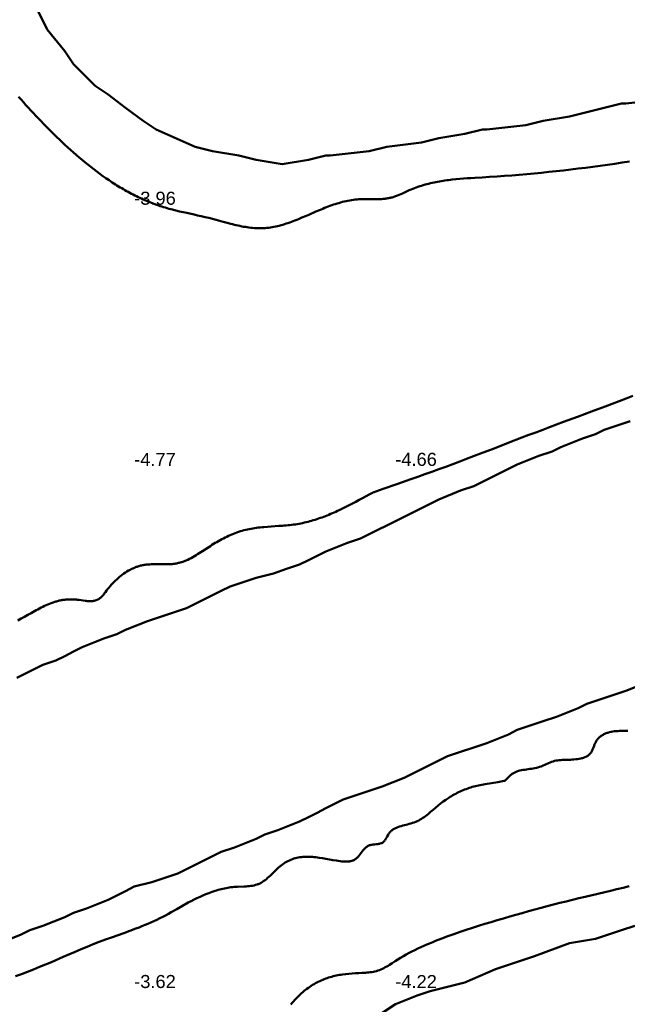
# Model space of a CAD drawing. Header units: metres. Extents: x 239209 to 240490, y 582227 to 583974.
# Tile 17 of 42: x 239287 to 239357, y 582964 to 583078. Entities that reach past the tile are written whole.
import ezdxf

# ---------------------------------------------------------------- set-up
doc = ezdxf.new("R2010")
doc.units = ezdxf.units.M
for name, color, linetype, lineweight in [('B-WE-GW-WATERGANG_BODEM-G', 90, 'Continuous', 18), ('B-WE-SURFACE-GRENS-G', 150, 'Continuous', 18), ('TM-SURFACE-TIN-LABELPeiling axel', 7, 'Continuous', 18)]:
    doc.layers.add(name, color=color, linetype=linetype, lineweight=lineweight)
doc.styles.get("Standard").update_dxf_attribs({"font": 'arial.ttf'})

# ---------------------------------------------------------------- blocks, each defined once
blk = doc.blocks.new('*U49')
at = {"layer": 'TM-SURFACE-TIN-LABELPeiling axel', "color": 7, "linetype": 'Continuous', "lineweight": 18, "insert": (239299.99, 582967.09, -3.62), "char_height": 1.5, "attachment_point": 4}
blk.add_mtext('{\\fArial|b0|i0|c0|p34;-3.62}', dxfattribs=at)
blk = doc.blocks.new('*U50')
at = {"layer": 'TM-SURFACE-TIN-LABELPeiling axel', "color": 7, "linetype": 'Continuous', "lineweight": 18, "insert": (239299.99, 583027.09, -4.77), "char_height": 1.5, "attachment_point": 4}
blk.add_mtext('{\\fArial|b0|i0|c0|p34;-4.77}', dxfattribs=at)
blk = doc.blocks.new('*U51')
at = {"layer": 'TM-SURFACE-TIN-LABELPeiling axel', "color": 7, "linetype": 'Continuous', "lineweight": 18, "insert": (239299.99, 583057.09, -3.96), "char_height": 1.5, "attachment_point": 4}
blk.add_mtext('{\\fArial|b0|i0|c0|p34;-3.96}', dxfattribs=at)
blk = doc.blocks.new('*U57')
at = {"layer": 'TM-SURFACE-TIN-LABELPeiling axel', "color": 7, "linetype": 'Continuous', "lineweight": 18, "insert": (239329.99, 582967.09, -4.22), "char_height": 1.5, "attachment_point": 4}
blk.add_mtext('{\\fArial|b0|i0|c0|p34;-4.22}', dxfattribs=at)
blk = doc.blocks.new('*U58')
at = {"layer": 'TM-SURFACE-TIN-LABELPeiling axel', "color": 7, "linetype": 'Continuous', "lineweight": 18, "insert": (239329.99, 583027.09, -4.66), "char_height": 1.5, "attachment_point": 4}
blk.add_mtext('{\\fArial|b0|i0|c0|p34;-4.66}', dxfattribs=at)

msp = doc.modelspace()

# ---------------------------------------------------------------- linework, layer by layer
at = {"layer": 'B-WE-GW-WATERGANG_BODEM-G', "lineweight": 50}
for points in [[(239356.9, 583061.33, -4.68), (239356.06, 583061.19, -4.65), (239355.22, 583061.06, -4.66), (239354.38, 583060.94, -4.68), (239353.53, 583060.82, -4.68), (239352.69, 583060.71, -4.69), (239351.84, 583060.6, -4.68), (239351, 583060.5, -4.66), (239350.16, 583060.4, -4.55), (239349.31, 583060.3, -4.57), (239348.47, 583060.21, -4.6), (239347.62, 583060.12, -4.63), (239346.78, 583060.03, -4.66), (239345.94, 583059.95, -4.66), (239345.09, 583059.87, -4.65), (239344.24, 583059.8, -4.65), (239343.39, 583059.73, -4.68), (239342.54, 583059.66, -4.7), (239341.69, 583059.6, -4.7), (239340.83, 583059.55, -4.67), (239339.98, 583059.5, -4.66), (239339.12, 583059.45, -4.67), (239338.69, 583059.42, -4.67), (239338.26, 583059.39, -4.66), (239337.83, 583059.36, -4.65), (239337.4, 583059.33, -4.63), (239336.97, 583059.29, -4.62), (239336.54, 583059.24, -4.62), (239336.33, 583059.22, -4.62), (239336.12, 583059.19, -4.62), (239335.91, 583059.16, -4.62), (239335.7, 583059.13, -4.62), (239335.49, 583059.1, -4.62), (239335.27, 583059.07, -4.62), (239335.06, 583059.03, -4.62), (239334.86, 583059, -4.62), (239334.65, 583058.96, -4.61), (239334.44, 583058.91, -4.61), (239334.23, 583058.87, -4.6), (239334.02, 583058.82, -4.59), (239333.82, 583058.77, -4.56), (239333.61, 583058.72, -4.54), (239333.41, 583058.66, -4.51), (239333.2, 583058.6, -4.5), (239333, 583058.54, -4.51), (239332.8, 583058.47, -4.52), (239332.6, 583058.4, -4.53), (239332.4, 583058.33, -4.53), (239332.2, 583058.25, -4.53), (239332, 583058.18, -4.55), (239331.8, 583058.09, -4.56), (239331.6, 583058.01, -4.57), (239330.82, 583057.65, -4.6), (239330.63, 583057.56, -4.63), (239330.43, 583057.48, -4.65), (239330.23, 583057.4, -4.66), (239330.03, 583057.33, -4.68), (239329.93, 583057.29, -4.69), (239329.83, 583057.26, -4.7), (239329.73, 583057.23, -4.71), (239329.63, 583057.2, -4.72), (239329.53, 583057.17, -4.73), (239329.43, 583057.15, -4.73), (239329.33, 583057.13, -4.74), (239329.23, 583057.1, -4.75), (239329.12, 583057.09, -4.76), (239329.02, 583057.07, -4.77), (239328.91, 583057.05, -4.77), (239328.81, 583057.04, -4.78), (239328.71, 583057.03, -4.78), (239328.6, 583057.02, -4.78), (239328.39, 583057, -4.79), (239328.18, 583056.99, -4.79), (239327.97, 583056.99, -4.79), (239327.75, 583056.99, -4.79), (239327.54, 583056.98, -4.79), (239326.68, 583056.99, -4.79), (239326.46, 583056.99, -4.78), (239326.25, 583056.99, -4.77), (239326.03, 583056.98, -4.76), (239325.82, 583056.98, -4.77), (239325.6, 583056.96, -4.77), (239325.39, 583056.94, -4.78), (239325.18, 583056.92, -4.79), (239324.97, 583056.89, -4.8), (239324.76, 583056.85, -4.8), (239324.55, 583056.81, -4.8), (239324.34, 583056.77, -4.81), (239324.13, 583056.72, -4.8), (239323.92, 583056.67, -4.79), (239323.71, 583056.61, -4.78), (239323.51, 583056.55, -4.78), (239323.3, 583056.49, -4.76), (239323.1, 583056.43, -4.75), (239322.89, 583056.36, -4.76), (239322.69, 583056.29, -4.77), (239322.48, 583056.21, -4.78), (239322.28, 583056.14, -4.79), (239322.08, 583056.06, -4.81), (239321.87, 583055.98, -4.82), (239321.67, 583055.9, -4.81), (239321.27, 583055.73, -4.8), (239320.86, 583055.56, -4.8), (239320.06, 583055.21, -4.82), (239319.66, 583055.04, -4.84), (239319.26, 583054.87, -4.85), (239318.86, 583054.7, -4.85), (239318.66, 583054.62, -4.85), (239318.46, 583054.54, -4.85), (239318.26, 583054.47, -4.85), (239318.06, 583054.39, -4.84), (239317.86, 583054.32, -4.84), (239317.66, 583054.25, -4.85), (239317.46, 583054.18, -4.84), (239317.26, 583054.12, -4.84), (239317.06, 583054.06, -4.84), (239316.86, 583054, -4.85), (239316.66, 583053.94, -4.86), (239316.46, 583053.89, -4.87), (239316.25, 583053.85, -4.88), (239316.05, 583053.81, -4.89), (239315.85, 583053.77, -4.9), (239315.65, 583053.74, -4.91), (239315.44, 583053.71, -4.92), (239315.24, 583053.69, -4.94), (239315.03, 583053.67, -4.95), (239314.83, 583053.66, -4.92), (239314.62, 583053.65, -4.89), (239314.42, 583053.65, -4.86), (239314.21, 583053.65, -4.83), (239314, 583053.66, -4.81), (239313.8, 583053.67, -4.81), (239313.59, 583053.69, -4.83), (239313.38, 583053.71, -4.84), (239313.17, 583053.74, -4.84), (239312.97, 583053.77, -4.83), (239312.76, 583053.8, -4.83), (239312.55, 583053.83, -4.83), (239312.34, 583053.87, -4.83), (239312.13, 583053.91, -4.83), (239311.92, 583053.96, -4.83), (239311.71, 583054, -4.83), (239311.5, 583054.05, -4.82), (239311.29, 583054.1, -4.83), (239311.08, 583054.15, -4.83), (239310.66, 583054.26, -4.81), (239310.23, 583054.37, -4.8), (239309.39, 583054.6, -4.76), (239308.97, 583054.72, -4.76), (239308.55, 583054.83, -4.76), (239308.13, 583054.93, -4.75), (239307.7, 583055.03, -4.74), (239307.28, 583055.13, -4.75), (239306.87, 583055.22, -4.76), (239306.03, 583055.41, -4.75), (239305.62, 583055.5, -4.73), (239305.2, 583055.59, -4.72), (239304.79, 583055.69, -4.72), (239304.38, 583055.79, -4.73), (239304.18, 583055.85, -4.74), (239303.97, 583055.9, -4.74), (239303.77, 583055.96, -4.75), (239303.57, 583056.02, -4.76), (239303.37, 583056.08, -4.78), (239303.17, 583056.14, -4.79), (239302.97, 583056.2, -4.8), (239302.77, 583056.27, -4.8), (239302.57, 583056.34, -4.81), (239302.37, 583056.41, -4.81), (239302.17, 583056.48, -4.8), (239301.98, 583056.56, -4.79), (239301.78, 583056.64, -4.79), (239301.59, 583056.72, -4.79), (239301.39, 583056.8, -4.78), (239301.2, 583056.88, -4.78), (239301, 583056.97, -4.78), (239300.81, 583057.05, -4.78), (239300.62, 583057.14, -4.78), (239300.43, 583057.23, -4.78), (239300.24, 583057.33, -4.78), (239300.05, 583057.42, -4.79), (239299.86, 583057.52, -4.8), (239299.67, 583057.61, -4.8), (239299.48, 583057.71, -4.81), (239299.29, 583057.82, -4.81), (239299.11, 583057.92, -4.81), (239298.92, 583058.02, -4.81), (239298.74, 583058.13, -4.81), (239298.55, 583058.24, -4.81), (239298.37, 583058.35, -4.81), (239298.18, 583058.46, -4.82), (239298, 583058.57, -4.82), (239297.82, 583058.69, -4.83), (239297.64, 583058.8, -4.84), (239297.46, 583058.92, -4.86), (239297.1, 583059.16, -4.89), (239296.74, 583059.4, -4.89), (239296.39, 583059.65, -4.88), (239296.04, 583059.9, -4.88), (239295.69, 583060.16, -4.86), (239295.34, 583060.42, -4.84), (239295, 583060.69, -4.83), (239294.66, 583060.96, -4.78), (239294.32, 583061.23, -4.72), (239293.99, 583061.51, -4.69), (239293.66, 583061.79, -4.69), (239293.33, 583062.07, -4.68), (239293, 583062.36, -4.68), (239292.68, 583062.65, -4.68), (239292.35, 583062.94, -4.68), (239292.03, 583063.23, -4.67), (239291.72, 583063.53, -4.66), (239291.4, 583063.83, -4.66), (239291.09, 583064.13, -4.65), (239290.79, 583064.43, -4.63), (239290.48, 583064.73, -4.64), (239290.18, 583065.03, -4.69), (239289.87, 583065.34, -4.65), (239289.58, 583065.64, -4.61), (239289.28, 583065.95, -4.6), (239288.98, 583066.25, -4.6), (239288.69, 583066.56, -4.59), (239288.4, 583066.87, -4.59), (239288.11, 583067.18, -4.6), (239287.83, 583067.5, -4.59), (239287.54, 583067.81, -4.62), (239287.26, 583068.12, -4.65), (239286.98, 583068.44, -4.64), (239286.7, 583068.76, -4.63)], [(239286.63, 583008.59, -4.88), (239287.01, 583008.8, -4.88), (239287.38, 583009.01, -4.9), (239287.76, 583009.22, -4.89), (239288.14, 583009.44, -4.92), (239288.52, 583009.65, -4.91), (239288.71, 583009.76, -4.91), (239288.9, 583009.86, -4.9), (239289.09, 583009.96, -4.9), (239289.28, 583010.06, -4.88), (239289.48, 583010.16, -4.87), (239289.67, 583010.25, -4.85), (239289.87, 583010.34, -4.84), (239290.06, 583010.42, -4.83), (239290.26, 583010.51, -4.81), (239290.46, 583010.58, -4.79), (239290.66, 583010.65, -4.79), (239290.87, 583010.72, -4.78), (239290.97, 583010.75, -4.77), (239291.07, 583010.78, -4.76), (239291.17, 583010.81, -4.76), (239291.28, 583010.83, -4.75), (239291.38, 583010.86, -4.74), (239291.49, 583010.88, -4.73), (239291.59, 583010.9, -4.72), (239291.7, 583010.92, -4.71), (239291.8, 583010.94, -4.69), (239291.91, 583010.96, -4.68), (239292.01, 583010.97, -4.67), (239292.12, 583010.98, -4.67), (239292.23, 583010.99, -4.67), (239292.34, 583011, -4.67), (239292.45, 583011.01, -4.67), (239292.56, 583011.01, -4.67), (239292.67, 583011.01, -4.67), (239292.78, 583011.01, -4.68), (239292.89, 583011.01, -4.68), (239293, 583011.01, -4.68), (239293.11, 583011, -4.68), (239293.23, 583010.99, -4.67), (239293.34, 583010.98, -4.67), (239293.45, 583010.97, -4.67), (239293.68, 583010.94, -4.66), (239293.91, 583010.9, -4.65), (239294.14, 583010.87, -4.64), (239294.36, 583010.84, -4.64), (239294.47, 583010.83, -4.63), (239294.58, 583010.82, -4.63), (239294.69, 583010.81, -4.63), (239294.8, 583010.81, -4.63), (239294.91, 583010.81, -4.63), (239295.01, 583010.81, -4.63), (239295.12, 583010.81, -4.62), (239295.22, 583010.82, -4.61), (239295.32, 583010.83, -4.61), (239295.42, 583010.85, -4.61), (239295.51, 583010.88, -4.61), (239295.6, 583010.9, -4.61), (239295.65, 583010.92, -4.61), (239295.69, 583010.94, -4.61), (239295.74, 583010.96, -4.62), (239295.78, 583010.98, -4.62), (239295.83, 583011, -4.62), (239295.87, 583011.02, -4.62), (239295.91, 583011.05, -4.62), (239295.95, 583011.08, -4.62), (239296.03, 583011.14, -4.62), (239296.11, 583011.2, -4.61), (239296.19, 583011.27, -4.61), (239296.26, 583011.34, -4.61), (239296.34, 583011.42, -4.6), (239296.41, 583011.5, -4.6), (239296.48, 583011.58, -4.61), (239296.55, 583011.67, -4.62), (239296.69, 583011.84, -4.64), (239296.82, 583012.02, -4.67), (239296.96, 583012.2, -4.68), (239297.1, 583012.37, -4.68), (239297.24, 583012.54, -4.7), (239297.38, 583012.7, -4.7), (239297.53, 583012.86, -4.71), (239297.68, 583013.02, -4.72), (239297.83, 583013.17, -4.72), (239297.99, 583013.31, -4.73), (239298.14, 583013.45, -4.74), (239298.31, 583013.59, -4.75), (239298.47, 583013.72, -4.76), (239298.64, 583013.85, -4.76), (239298.81, 583013.97, -4.78), (239298.99, 583014.09, -4.78), (239299.16, 583014.2, -4.78), (239299.35, 583014.31, -4.79), (239299.44, 583014.36, -4.79), (239299.53, 583014.41, -4.79), (239299.63, 583014.46, -4.79), (239299.72, 583014.51, -4.79), (239299.82, 583014.56, -4.78), (239299.92, 583014.6, -4.78), (239300.02, 583014.65, -4.78), (239300.12, 583014.69, -4.78), (239300.21, 583014.73, -4.78), (239300.31, 583014.76, -4.79), (239300.42, 583014.8, -4.79), (239300.52, 583014.83, -4.78), (239300.62, 583014.86, -4.77), (239300.72, 583014.89, -4.77), (239300.83, 583014.91, -4.78), (239300.93, 583014.93, -4.78), (239301.03, 583014.95, -4.78), (239301.14, 583014.97, -4.77), (239301.24, 583014.98, -4.77), (239301.35, 583015, -4.76), (239301.45, 583015.01, -4.75), (239301.56, 583015.02, -4.75), (239301.77, 583015.03, -4.73), (239301.99, 583015.04, -4.72), (239302.2, 583015.05, -4.71), (239302.42, 583015.05, -4.71), (239302.64, 583015.05, -4.69), (239303.07, 583015.04, -4.67), (239303.29, 583015.04, -4.67), (239303.5, 583015.04, -4.67), (239303.72, 583015.04, -4.67), (239303.93, 583015.05, -4.66), (239304.14, 583015.06, -4.66), (239304.25, 583015.07, -4.65), (239304.35, 583015.07, -4.65), (239304.46, 583015.08, -4.65), (239304.56, 583015.1, -4.65), (239304.66, 583015.11, -4.65), (239304.77, 583015.13, -4.64), (239304.87, 583015.14, -4.64), (239304.97, 583015.16, -4.64), (239305.07, 583015.19, -4.64), (239305.17, 583015.21, -4.64), (239305.27, 583015.24, -4.63), (239305.37, 583015.27, -4.63), (239305.47, 583015.3, -4.62), (239305.57, 583015.33, -4.62), (239305.67, 583015.36, -4.62), (239305.77, 583015.4, -4.62), (239305.86, 583015.44, -4.63), (239305.96, 583015.48, -4.63), (239306.05, 583015.52, -4.63), (239306.15, 583015.57, -4.63), (239306.34, 583015.66, -4.64), (239306.53, 583015.75, -4.65), (239306.72, 583015.86, -4.66), (239306.9, 583015.96, -4.68), (239307.09, 583016.07, -4.68), (239307.27, 583016.19, -4.68), (239307.46, 583016.3, -4.67), (239307.64, 583016.42, -4.67), (239307.82, 583016.54, -4.68), (239308.55, 583017.02, -4.7), (239308.74, 583017.14, -4.7), (239308.92, 583017.26, -4.7), (239309.11, 583017.38, -4.69), (239309.29, 583017.49, -4.69), (239309.48, 583017.6, -4.69), (239309.67, 583017.71, -4.68), (239309.86, 583017.81, -4.68), (239310.05, 583017.92, -4.67), (239310.24, 583018.02, -4.68), (239310.43, 583018.12, -4.68), (239310.62, 583018.21, -4.68), (239310.81, 583018.3, -4.69), (239311, 583018.39, -4.69), (239311.2, 583018.47, -4.67), (239311.39, 583018.55, -4.66), (239311.59, 583018.63, -4.65), (239311.79, 583018.7, -4.65), (239311.99, 583018.77, -4.65), (239312.19, 583018.84, -4.63), (239312.39, 583018.9, -4.62), (239312.59, 583018.95, -4.61), (239312.8, 583019, -4.59), (239313, 583019.05, -4.57), (239313.21, 583019.09, -4.56), (239313.41, 583019.13, -4.55), (239313.62, 583019.17, -4.54), (239313.83, 583019.2, -4.53), (239314.04, 583019.23, -4.52), (239314.25, 583019.25, -4.51), (239314.46, 583019.28, -4.51), (239314.68, 583019.3, -4.5), (239314.89, 583019.32, -4.49), (239315.32, 583019.35, -4.45), (239315.74, 583019.38, -4.39), (239316.6, 583019.44, -4.28), (239317.03, 583019.47, -4.23), (239317.24, 583019.49, -4.21), (239317.45, 583019.51, -4.18), (239317.67, 583019.53, -4.17), (239317.88, 583019.55, -4.15), (239318.09, 583019.57, -4.14), (239318.3, 583019.6, -4.13), (239318.51, 583019.63, -4.11), (239318.72, 583019.66, -4.1), (239318.93, 583019.7, -4.09), (239319.14, 583019.74, -4.09), (239319.34, 583019.78, -4.08), (239319.55, 583019.83, -4.07), (239319.75, 583019.88, -4.06), (239319.96, 583019.93, -4.06), (239320.16, 583019.98, -4.05), (239320.37, 583020.04, -4.05), (239320.57, 583020.1, -4.05), (239320.77, 583020.16, -4.05), (239320.97, 583020.23, -4.05), (239321.17, 583020.29, -4.04), (239321.37, 583020.36, -4.04), (239321.57, 583020.43, -4.04), (239321.77, 583020.51, -4.05), (239321.97, 583020.58, -4.05), (239322.17, 583020.66, -4.04), (239322.36, 583020.74, -4.04), (239322.56, 583020.82, -4.05), (239322.76, 583020.91, -4.06), (239322.95, 583020.99, -4.07), (239323.15, 583021.08, -4.07), (239323.34, 583021.17, -4.07), (239323.54, 583021.26, -4.07), (239323.92, 583021.44, -4.07), (239324.31, 583021.63, -4.06), (239324.7, 583021.82, -4.06), (239325.08, 583022.02, -4.07), (239325.46, 583022.22, -4.06), (239325.85, 583022.43, -4.05), (239326.23, 583022.63, -4.05), (239326.99, 583023.05, -4.06), (239327.37, 583023.26, -4.06), (239327.42, 583023.29, -4.06), (239327.43, 583023.29, -4.06), (239327.44, 583023.3, -4.06), (239327.47, 583023.31, -4.06), (239327.57, 583023.34, -4.06), (239327.77, 583023.41, -4.06), (239328.58, 583023.69, -4.08), (239330.18, 583024.25, -4.09), (239331.79, 583024.81, -4.07), (239332.59, 583025.09, -4.06), (239333.4, 583025.38, -4.06), (239334.2, 583025.67, -4.09), (239335, 583025.96, -4.1), (239335.8, 583026.25, -4.09), (239336.6, 583026.54, -4.08), (239337.39, 583026.84, -4.1), (239338.19, 583027.14, -4.11), (239338.98, 583027.45, -4.11), (239339.78, 583027.75, -4.1), (239341.37, 583028.36, -4.07), (239342.95, 583028.98, -4.08), (239344.54, 583029.59, -4.07), (239345.34, 583029.9, -4.09), (239346.13, 583030.2, -4.09), (239346.93, 583030.5, -4.11), (239347.73, 583030.8, -4.11), (239349.33, 583031.39, -4.08), (239350.92, 583031.99, -4.1), (239352.52, 583032.58, -4.05), (239354.12, 583033.18, -4.05), (239354.91, 583033.48, -4.05), (239355.71, 583033.78, -4.03), (239356.51, 583034.08, -4.04), (239357.3, 583034.39, -4.01)], [(239356.7, 582995.92, -4.24), (239356.52, 582995.9, -4.25), (239356.33, 582995.9, -4.25), (239355.96, 582995.89, -4.24), (239355.76, 582995.89, -4.23), (239355.57, 582995.88, -4.22), (239355.38, 582995.87, -4.21), (239355.19, 582995.85, -4.19), (239354.99, 582995.82, -4.17), (239354.8, 582995.79, -4.17), (239354.61, 582995.74, -4.16), (239354.42, 582995.69, -4.16), (239354.32, 582995.66, -4.16), (239354.23, 582995.62, -4.16), (239354.14, 582995.59, -4.16), (239354.05, 582995.55, -4.16), (239353.96, 582995.51, -4.16), (239353.88, 582995.46, -4.16), (239353.79, 582995.41, -4.16), (239353.71, 582995.36, -4.16), (239353.63, 582995.31, -4.16), (239353.56, 582995.26, -4.17), (239353.48, 582995.2, -4.17), (239353.41, 582995.14, -4.16), (239353.35, 582995.07, -4.16), (239353.28, 582995, -4.18), (239353.22, 582994.93, -4.18), (239353.17, 582994.86, -4.19), (239353.11, 582994.78, -4.19), (239353.06, 582994.7, -4.2), (239353.02, 582994.62, -4.2), (239352.98, 582994.54, -4.2), (239352.9, 582994.36, -4.21), (239352.83, 582994.18, -4.22), (239352.77, 582994, -4.22), (239352.7, 582993.83, -4.23), (239352.66, 582993.74, -4.23), (239352.62, 582993.66, -4.24), (239352.58, 582993.57, -4.25), (239352.54, 582993.5, -4.25), (239352.49, 582993.42, -4.25), (239352.44, 582993.35, -4.26), (239352.38, 582993.28, -4.26), (239352.32, 582993.22, -4.26), (239352.26, 582993.16, -4.26), (239352.19, 582993.1, -4.26), (239352.11, 582993.05, -4.27), (239352.04, 582993, -4.27), (239351.95, 582992.96, -4.27), (239351.87, 582992.92, -4.26), (239351.78, 582992.88, -4.26), (239351.7, 582992.84, -4.25), (239351.6, 582992.81, -4.25), (239351.51, 582992.78, -4.24), (239351.42, 582992.75, -4.24), (239351.32, 582992.73, -4.23), (239351.12, 582992.69, -4.24), (239350.92, 582992.66, -4.23), (239350.72, 582992.63, -4.22), (239350.52, 582992.61, -4.21), (239350.33, 582992.6, -4.19), (239350.13, 582992.59, -4.18), (239349.75, 582992.58, -4.17), (239349.37, 582992.57, -4.16), (239349.19, 582992.56, -4.16), (239349, 582992.55, -4.16), (239348.82, 582992.53, -4.15), (239348.64, 582992.51, -4.15), (239348.47, 582992.48, -4.15), (239348.29, 582992.44, -4.16), (239348.12, 582992.39, -4.17), (239347.95, 582992.33, -4.18), (239347.78, 582992.27, -4.18), (239347.6, 582992.19, -4.19), (239347.26, 582992.04, -4.21), (239346.91, 582991.89, -4.22), (239346.74, 582991.82, -4.2), (239346.56, 582991.76, -4.2), (239346.38, 582991.7, -4.19), (239346.2, 582991.65, -4.18), (239346.01, 582991.61, -4.16), (239345.82, 582991.58, -4.16), (239345.63, 582991.55, -4.16), (239345.44, 582991.52, -4.16), (239345.06, 582991.47, -4.16), (239344.87, 582991.44, -4.15), (239344.68, 582991.41, -4.14), (239344.5, 582991.38, -4.14), (239344.32, 582991.34, -4.14), (239344.14, 582991.29, -4.15), (239343.97, 582991.23, -4.16), (239343.89, 582991.2, -4.17), (239343.8, 582991.17, -4.18), (239343.72, 582991.13, -4.18), (239343.64, 582991.09, -4.18), (239343.56, 582991.04, -4.18), (239343.49, 582991, -4.18), (239343.41, 582990.95, -4.18), (239343.34, 582990.89, -4.18), (239343.27, 582990.84, -4.18), (239343.2, 582990.78, -4.19), (239343.06, 582990.65, -4.19), (239342.92, 582990.52, -4.19), (239342.79, 582990.38, -4.2), (239342.66, 582990.24, -4.22), (239342.59, 582990.17, -4.22), (239342.59, 582990.17, -4.22), (239342.58, 582990.16, -4.22), (239342.57, 582990.16, -4.22), (239342.55, 582990.16, -4.22), (239342.5, 582990.15, -4.22), (239341.77, 582990.02, -4.24), (239340.3, 582989.77, -4.19), (239339.93, 582989.7, -4.17), (239339.56, 582989.63, -4.16), (239339.2, 582989.55, -4.16), (239339.02, 582989.5, -4.17), (239338.84, 582989.46, -4.16), (239338.66, 582989.4, -4.15), (239338.48, 582989.35, -4.14), (239338.31, 582989.29, -4.12), (239338.13, 582989.22, -4.11), (239337.96, 582989.16, -4.1), (239337.78, 582989.09, -4.11), (239337.61, 582989.01, -4.12), (239337.44, 582988.94, -4.12), (239337.27, 582988.85, -4.12), (239337.11, 582988.77, -4.12), (239336.94, 582988.68, -4.12), (239336.77, 582988.59, -4.13), (239336.61, 582988.5, -4.14), (239336.45, 582988.4, -4.15), (239336.29, 582988.31, -4.16), (239336.13, 582988.2, -4.18), (239335.81, 582987.99, -4.19), (239335.51, 582987.78, -4.16), (239335.2, 582987.55, -4.15), (239334.91, 582987.31, -4.13), (239334.62, 582987.07, -4.13), (239334.33, 582986.83, -4.13), (239334.04, 582986.58, -4.13), (239333.75, 582986.34, -4.12), (239333.61, 582986.23, -4.12), (239333.46, 582986.11, -4.13), (239333.31, 582986, -4.14), (239333.16, 582985.9, -4.14), (239333, 582985.8, -4.14), (239332.84, 582985.7, -4.15), (239332.68, 582985.61, -4.13), (239332.51, 582985.53, -4.11), (239332.34, 582985.45, -4.12), (239332.16, 582985.38, -4.13), (239331.98, 582985.32, -4.11), (239331.79, 582985.26, -4.12), (239331.6, 582985.21, -4.13), (239331.41, 582985.16, -4.13), (239331.03, 582985.06, -4.14), (239330.84, 582985.01, -4.15), (239330.65, 582984.96, -4.15), (239330.47, 582984.9, -4.15), (239330.29, 582984.84, -4.15), (239330.12, 582984.76, -4.15), (239330.03, 582984.73, -4.16), (239329.95, 582984.68, -4.16), (239329.87, 582984.64, -4.16), (239329.79, 582984.59, -4.17), (239329.72, 582984.55, -4.18), (239329.64, 582984.49, -4.19), (239329.57, 582984.44, -4.2), (239329.5, 582984.38, -4.2), (239329.44, 582984.32, -4.2), (239329.38, 582984.25, -4.21), (239329.32, 582984.18, -4.21), (239329.26, 582984.11, -4.22), (239329.21, 582984.03, -4.23), (239329.16, 582983.94, -4.23), (239329.06, 582983.78, -4.24), (239328.97, 582983.6, -4.24), (239328.87, 582983.44, -4.24), (239328.82, 582983.36, -4.24), (239328.76, 582983.29, -4.23), (239328.7, 582983.22, -4.23), (239328.64, 582983.16, -4.24), (239328.58, 582983.1, -4.24), (239328.51, 582983.05, -4.24), (239328.43, 582983.01, -4.24), (239328.35, 582982.98, -4.23), (239328.26, 582982.95, -4.23), (239328.17, 582982.93, -4.22), (239328.08, 582982.91, -4.22), (239327.99, 582982.9, -4.22), (239327.8, 582982.87, -4.22), (239327.6, 582982.85, -4.23), (239327.4, 582982.83, -4.23), (239327.31, 582982.82, -4.23), (239327.21, 582982.8, -4.24), (239327.12, 582982.78, -4.24), (239327.03, 582982.75, -4.24), (239326.94, 582982.72, -4.24), (239326.86, 582982.68, -4.23), (239326.78, 582982.64, -4.23), (239326.71, 582982.58, -4.22), (239326.63, 582982.53, -4.21), (239326.56, 582982.47, -4.2), (239326.5, 582982.4, -4.19), (239326.43, 582982.34, -4.19), (239326.37, 582982.27, -4.18), (239326.3, 582982.19, -4.18), (239326.18, 582982.04, -4.16), (239325.95, 582981.73, -4.15), (239325.83, 582981.57, -4.16), (239325.77, 582981.5, -4.17), (239325.71, 582981.43, -4.17), (239325.65, 582981.36, -4.18), (239325.58, 582981.3, -4.18), (239325.51, 582981.24, -4.19), (239325.44, 582981.19, -4.19), (239325.37, 582981.14, -4.19), (239325.3, 582981.09, -4.2), (239325.22, 582981.05, -4.21), (239325.14, 582981.02, -4.21), (239325.06, 582980.99, -4.22), (239324.98, 582980.96, -4.21), (239324.89, 582980.94, -4.21), (239324.8, 582980.92, -4.2), (239324.71, 582980.9, -4.2), (239324.62, 582980.89, -4.19), (239324.53, 582980.88, -4.2), (239324.44, 582980.88, -4.2), (239324.34, 582980.88, -4.2), (239324.24, 582980.88, -4.2), (239324.05, 582980.89, -4.2), (239323.85, 582980.9, -4.2), (239323.65, 582980.93, -4.19), (239323.44, 582980.96, -4.18), (239323.24, 582980.99, -4.18), (239322.83, 582981.06, -4.16), (239322.42, 582981.13, -4.17), (239322.02, 582981.2, -4.17), (239321.63, 582981.27, -4.15), (239321.24, 582981.33, -4.12), (239321.04, 582981.35, -4.11), (239320.85, 582981.38, -4.09), (239320.66, 582981.39, -4.07), (239320.47, 582981.41, -4.05), (239320.29, 582981.42, -4.05), (239320.1, 582981.43, -4.04), (239319.92, 582981.43, -4.03), (239319.73, 582981.43, -4.04), (239319.55, 582981.43, -4.05), (239319.37, 582981.42, -4.05), (239319.2, 582981.4, -4.04), (239319.02, 582981.38, -4.05), (239318.84, 582981.35, -4.05), (239318.67, 582981.31, -4.06), (239318.5, 582981.27, -4.06), (239318.33, 582981.22, -4.04), (239318.16, 582981.16, -4.04), (239317.99, 582981.09, -4.06), (239317.82, 582981.02, -4.07), (239317.66, 582980.94, -4.08), (239317.5, 582980.85, -4.08), (239317.34, 582980.76, -4.08), (239317.18, 582980.65, -4.08), (239317.02, 582980.55, -4.08), (239316.87, 582980.43, -4.07), (239316.72, 582980.31, -4.05), (239316.57, 582980.19, -4.04), (239316.43, 582980.06, -4.02), (239316.29, 582979.93, -4), (239316.15, 582979.79, -3.99), (239315.87, 582979.52, -3.98), (239315.6, 582979.25, -4.01), (239315.46, 582979.12, -4.02), (239315.32, 582979, -4.03), (239315.18, 582978.87, -4.04), (239315.04, 582978.76, -4.04), (239314.89, 582978.65, -4.04), (239314.74, 582978.55, -4.06), (239314.59, 582978.45, -4.08), (239314.51, 582978.41, -4.08), (239314.43, 582978.37, -4.08), (239314.35, 582978.33, -4.08), (239314.27, 582978.3, -4.08), (239314.19, 582978.27, -4.09), (239314.11, 582978.24, -4.09), (239313.93, 582978.19, -4.1), (239313.76, 582978.14, -4.11), (239313.58, 582978.11, -4.11), (239313.4, 582978.08, -4.11), (239313.21, 582978.06, -4.12), (239313.03, 582978.04, -4.12), (239312.84, 582978.03, -4.13), (239312.64, 582978.02, -4.13), (239311.87, 582977.99, -4.15), (239311.68, 582977.98, -4.15), (239311.49, 582977.97, -4.15), (239311.3, 582977.95, -4.15), (239311.11, 582977.93, -4.15), (239310.92, 582977.9, -4.15), (239310.73, 582977.87, -4.14), (239310.55, 582977.84, -4.13), (239310.37, 582977.8, -4.12), (239310.18, 582977.76, -4.11), (239310, 582977.72, -4.1), (239309.82, 582977.67, -4.09), (239309.64, 582977.62, -4.07), (239309.46, 582977.56, -4.05), (239309.28, 582977.51, -4.06), (239308.93, 582977.39, -4.08), (239308.58, 582977.25, -4.09), (239308.23, 582977.12, -4.11), (239307.89, 582976.97, -4.13), (239307.55, 582976.82, -4.12), (239307.2, 582976.66, -4.12), (239306.86, 582976.51, -4.11), (239306.52, 582976.35, -4.11), (239306.44, 582976.31, -4.1), (239306.4, 582976.29, -4.1), (239306.36, 582976.26, -4.09), (239306.19, 582976.17, -4.09), (239305.55, 582975.79, -4.14), (239304.9, 582975.42, -4.18), (239304.25, 582975.05, -4.19), (239303.92, 582974.88, -4.18), (239303.59, 582974.7, -4.16), (239303.26, 582974.53, -4.16), (239302.93, 582974.36, -4.16), (239302.59, 582974.2, -4.17), (239302.25, 582974.04, -4.18), (239301.91, 582973.89, -4.18), (239301.57, 582973.74, -4.15), (239301.23, 582973.6, -4.13), (239300.88, 582973.46, -4.12), (239300.54, 582973.32, -4.1), (239300.19, 582973.19, -4.11), (239299.49, 582972.93, -4.1), (239298.79, 582972.67, -4.09), (239297.38, 582972.17, -4.09), (239296.68, 582971.91, -4.11), (239295.98, 582971.65, -4.1), (239295.28, 582971.38, -4.09), (239294.59, 582971.09, -4.1), (239293.9, 582970.81, -4.1), (239293.21, 582970.51, -4.08), (239291.84, 582969.92, -4.13), (239290.47, 582969.34, -4.11), (239289.78, 582969.05, -4.15), (239289.1, 582968.77, -4.12), (239288.41, 582968.49, -4.1), (239287.72, 582968.22, -4.11), (239287.03, 582967.96, -4.09), (239286.33, 582967.71, -4.08)], [(239318, 582964.46, -4.25), (239318.15, 582964.64, -4.25), (239318.3, 582964.82, -4.25), (239318.45, 582964.99, -4.25), (239318.6, 582965.15, -4.25), (239318.75, 582965.31, -4.26), (239318.91, 582965.47, -4.27), (239319.06, 582965.61, -4.26), (239319.21, 582965.76, -4.24), (239319.37, 582965.89, -4.27), (239319.53, 582966.02, -4.29), (239319.68, 582966.15, -4.29), (239319.84, 582966.27, -4.29), (239320, 582966.39, -4.29), (239320.16, 582966.5, -4.28), (239320.32, 582966.61, -4.26), (239320.49, 582966.71, -4.27), (239320.65, 582966.81, -4.29), (239320.81, 582966.9, -4.31), (239320.98, 582966.99, -4.33), (239321.14, 582967.07, -4.31), (239321.31, 582967.15, -4.29), (239321.48, 582967.23, -4.27), (239321.65, 582967.3, -4.25), (239321.82, 582967.37, -4.26), (239321.99, 582967.43, -4.27), (239322.16, 582967.49, -4.25), (239322.33, 582967.55, -4.25), (239322.51, 582967.6, -4.24), (239322.68, 582967.65, -4.25), (239322.86, 582967.7, -4.27), (239323.03, 582967.74, -4.28), (239323.21, 582967.78, -4.28), (239323.39, 582967.82, -4.27), (239323.57, 582967.85, -4.26), (239323.75, 582967.88, -4.25), (239323.93, 582967.91, -4.24), (239324.29, 582967.96, -4.22), (239324.66, 582968, -4.21), (239325.04, 582968.03, -4.2), (239325.41, 582968.05, -4.15), (239325.79, 582968.06, -4.11), (239326.17, 582968.08, -4.09), (239326.55, 582968.1, -4.09), (239326.73, 582968.12, -4.1), (239326.92, 582968.14, -4.1), (239327.1, 582968.16, -4.1), (239327.29, 582968.19, -4.09), (239327.47, 582968.22, -4.08), (239327.65, 582968.26, -4.07), (239327.83, 582968.3, -4.06), (239328, 582968.36, -4.05), (239328.17, 582968.42, -4.04), (239328.34, 582968.49, -4.04), (239328.51, 582968.56, -4.04), (239328.68, 582968.64, -4.04), (239328.84, 582968.73, -4.03), (239329.01, 582968.82, -4.04), (239329.17, 582968.91, -4.05), (239329.33, 582969.01, -4.05), (239329.65, 582969.21, -4.06), (239329.96, 582969.42, -4.08), (239330.28, 582969.63, -4.08), (239330.6, 582969.83, -4.08), (239330.92, 582970.02, -4.09), (239331.25, 582970.21, -4.07), (239331.58, 582970.39, -4.07), (239331.91, 582970.56, -4.05), (239332.24, 582970.72, -4.05), (239332.58, 582970.88, -4.05), (239332.92, 582971.04, -4.06), (239333.26, 582971.19, -4.05), (239333.6, 582971.34, -4.05), (239333.94, 582971.48, -4.06), (239334.29, 582971.63, -4.05), (239334.63, 582971.76, -4.04), (239335.33, 582972.04, -4.04), (239336.02, 582972.3, -4.05), (239336.73, 582972.55, -4.02), (239337.43, 582972.8, -4), (239338.14, 582973.03, -4), (239338.85, 582973.26, -4.02), (239339.57, 582973.49, -4.03), (239340.28, 582973.71, -4.04), (239341, 582973.93, -4.06), (239341.71, 582974.14, -4.04), (239342.43, 582974.35, -4.03), (239343.15, 582974.56, -4.03), (239343.86, 582974.77, -4), (239344.58, 582974.97, -4), (239345.3, 582975.17, -4), (239346.02, 582975.37, -4.01), (239346.74, 582975.56, -4), (239347.46, 582975.75, -4), (239348.18, 582975.94, -4), (239348.91, 582976.13, -4), (239349.63, 582976.31, -4), (239350.35, 582976.49, -4.01), (239351.08, 582976.67, -4.01), (239351.8, 582976.84, -4.01), (239353.26, 582977.18, -4.04), (239354.71, 582977.52, -4.06), (239355.44, 582977.7, -4.05), (239356.16, 582977.88, -4.03), (239356.88, 582978.06, -4.04)]]:
    msp.add_polyline3d(points, dxfattribs=at)
at = {"layer": 'B-WE-SURFACE-GRENS-G', "linetype": 'ByBlock', "lineweight": 50}
for points in [[(239288.5, 583079.5, -2.86), (239290, 583076.5, -2.87), (239292, 583074, -2.81), (239293, 583072.5, -2.82), (239295.5, 583070, -2.83), (239297, 583069, -2.81), (239299, 583067.5, -2.82), (239301, 583066, -2.83), (239302.5, 583065, -2.88), (239307, 583063, -2.91), (239309, 583062.5, -2.91), (239312, 583062, -2.94), (239314, 583061.5, -3), (239317, 583061, -3.1), (239320, 583061.5, -3.01), (239322, 583062, -2.94), (239322.5, 583062, -2.98), (239327, 583062.5, -2.99), (239329, 583063, -2.91), (239333, 583063.5, -3.1), (239335, 583064, -3.1), (239338, 583064.5, -3.11), (239340, 583065, -3.09), (239340.5, 583065, -3.1), (239345, 583065.5, -3.1), (239347, 583066, -3.08), (239350, 583066.5, -3.06), (239352, 583067, -3.02), (239354, 583067.5, -3), (239356, 583068, -2.97), (239356.5, 583068, -2.97), (239361, 583068.5, -3.14)], [(239357, 583031.5, -3.37), (239354, 583030.5, -3.46), (239353, 583030, -3.43), (239351.5, 583029.5, -3.51), (239349, 583028.5, -3.54), (239348, 583028, -3.5), (239346.5, 583027.5, -3.54), (239344, 583026.5, -3.52), (239343, 583026, -3.44), (239342, 583025.5, -3.38), (239341, 583025, -3.33), (239340, 583024.5, -3.26), (239339, 583024, -3.19), (239337.5, 583023.5, -3.25), (239335, 583022.5, -3.26), (239334, 583022, -3.2), (239333, 583021.5, -3.15), (239332, 583021, -3.11), (239331, 583020.5, -3.09), (239330, 583020, -3.07), (239329, 583019.5, -3.06), (239328, 583019, -3.04), (239327, 583018.5, -3.01), (239326, 583018, -2.98), (239324.5, 583017.5, -3.06), (239322, 583016.5, -3.04), (239321, 583016, -2.95), (239320, 583015.5, -2.94), (239319, 583015, -2.93), (239317.5, 583014.5, -3), (239316, 583014, -3.06), (239314, 583013.5, -3.21), (239311, 583012.5, -3.31), (239310, 583012, -3.26), (239309, 583011.5, -3.16), (239308, 583011, -3.06), (239307, 583010.5, -3.04), (239306, 583010, -3.02), (239304.5, 583009.5, -3.04), (239303, 583009, -3.06), (239301.5, 583008.5, -3.14), (239299, 583007.5, -3.17), (239298, 583007, -3.13), (239296.5, 583006.5, -3.11), (239294, 583005.5, -3.06), (239293, 583005, -3.02), (239292, 583004.5, -2.99), (239291, 583004, -2.95), (239289.5, 583003.5, -3.1), (239286.5, 583002, -3.15)], [(239284.5, 582971.5, -2.88), (239287, 582972.5, -2.88), (239288, 582973, -2.85), (239289.5, 582973.5, -2.87), (239292, 582974.5, -2.88), (239293, 582975, -2.88), (239294.5, 582975.5, -2.88), (239297, 582976.5, -2.86), (239298, 582977, -2.84), (239299, 582977.5, -2.84), (239300, 582978, -2.85), (239302, 582978.5, -2.94), (239305, 582979.5, -2.94), (239306, 582980, -2.86), (239307, 582980.5, -2.85), (239308, 582981, -2.84), (239309, 582981.5, -2.82), (239310, 582982, -2.81), (239311.5, 582982.5, -2.83), (239314, 582983.5, -2.83), (239315, 582984, -2.81), (239316.5, 582984.5, -2.82), (239319, 582985.5, -2.85), (239320, 582986, -2.86), (239321, 582986.5, -2.85), (239322, 582987, -2.84), (239323, 582987.5, -2.82), (239324, 582988, -2.81), (239325.5, 582988.5, -2.81), (239327, 582989, -2.81), (239328.5, 582989.5, -2.84), (239331, 582990.5, -2.9), (239332, 582991, -2.92), (239333, 582991.5, -2.88), (239334, 582992, -2.84), (239335, 582992.5, -2.81), (239336, 582993, -2.79), (239337.5, 582993.5, -2.8), (239339, 582994, -2.81), (239340.5, 582994.5, -2.81), (239343, 582995.5, -2.8), (239344, 582996, -2.8), (239345.5, 582996.5, -2.82), (239347, 582997, -2.84), (239348.5, 582997.5, -2.87), (239351, 582998.5, -2.84), (239352, 582999, -2.8), (239353.5, 582999.5, -2.81), (239355, 583000, -2.82), (239356.5, 583000.5, -2.83), (239359, 583001.5, -2.83)], [(239357.5, 582973.5, -2.88), (239356, 582973, -2.84), (239354.5, 582972.5, -2.88), (239353, 582972, -2.92), (239350, 582971.5, -2.91), (239346, 582970, -2.83), (239344.5, 582969.5, -2.86), (239343, 582969, -2.89), (239341.5, 582968.5, -2.88), (239338, 582967, -2.85), (239336, 582966.5, -2.86), (239334, 582966, -2.87), (239332.5, 582965.5, -2.88), (239330, 582964.5, -2.88), (239327, 582962.5, -2.85)]]:
    msp.add_polyline3d(points, dxfattribs=at)

# ---------------------------------------------------------------- block references
at = {"layer": 'TM-SURFACE-TIN-LABELPeiling axel', "color": 7, "linetype": 'Continuous', "lineweight": 18}
for name in ['*U51', '*U50', '*U58', '*U49', '*U57']:
    msp.add_blockref(name, (0, 0), dxfattribs=at)

doc.saveas('drawing.dxf')
